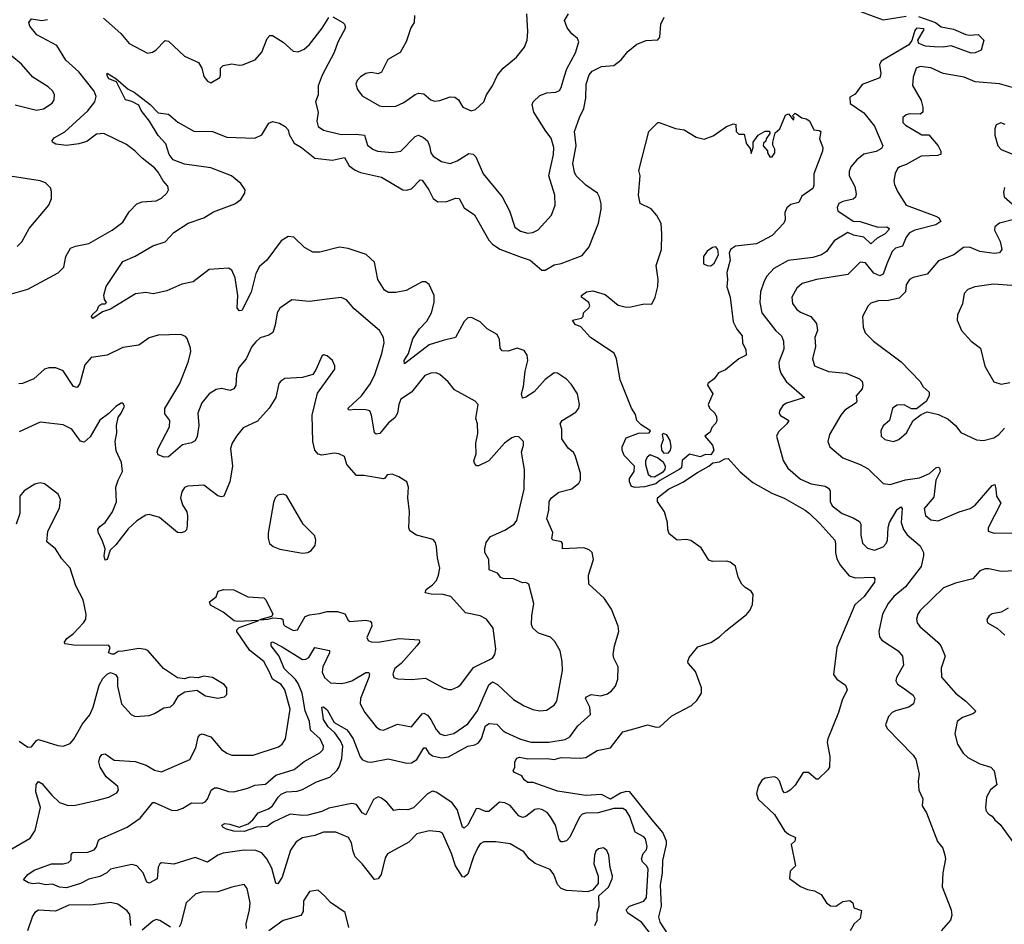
# Model space of a CAD drawing. Extents: x 2056909 to 2160450, y 827444 to 1016825.
# Tile 103 of 256: x 2096429 to 2102023, y 867242 to 872381. Entities that reach past the tile are written whole.
import ezdxf

# ---------------------------------------------------------------- set-up
doc = ezdxf.new("R2010")
doc.units = 0

msp = doc.modelspace()

# ---------------------------------------------------------------- linework, layer by layer
at = {"layer": '0CON10XD'}
for points in [[(2099545, 869946.7), (2099510, 870000), (2099508.9, 870055), (2099500, 870085), (2099511.4, 870105), (2099588, 870152), (2099606, 870175), (2099610, 870195), (2099598.1, 870255), (2099561.4, 870311.4), (2099535, 870338.6), (2099485, 870372.9), (2099465, 870374.3), (2099415, 870337.8), (2099352, 870268), (2099305, 870236.9), (2099285, 870232), (2099279.5, 870255), (2099292, 870298), (2099301.2, 870385), (2099315.4, 870445), (2099311.9, 870475), (2099295, 870502), (2099255, 870515.8), (2099205, 870498.1), (2099170.3, 870500.3), (2099158.6, 870515), (2099154.4, 870565), (2099142.2, 870592.2), (2099085, 870624.4), (2099045, 870665.6), (2098995, 870689.4), (2098975, 870687.1), (2098955, 870667.1), (2098904.6, 870575.4), (2098835, 870558.2), (2098755, 870534.2), (2098615, 870426.7), (2098613.1, 870445), (2098637.8, 870485), (2098661.7, 870568.3), (2098700.9, 870625), (2098741.7, 870668.3), (2098769.2, 870715), (2098783.1, 870775), (2098784.3, 870815), (2098755, 870876.2), (2098735, 870891.2), (2098715, 870891.2), (2098625, 870841.9), (2098565, 870830.4), (2098525, 870831.6), (2098501.8, 870845), (2098464.5, 870905), (2098444.5, 871004.5), (2098397.4, 871047.4), (2098295, 871081.1), (2098245, 871089.2), (2098135, 871061.1), (2098095, 871060.6), (2098047.6, 871087.6), (2097985.7, 871145.7), (2097955, 871149.2), (2097914.2, 871125), (2097832.5, 871015), (2097790.8, 870979.2), (2097771.2, 870938.8), (2097744.1, 870834.1), (2097691.7, 870728.3), (2097675, 870727.5), (2097663.6, 870743.6), (2097668.1, 870815), (2097652.1, 870915), (2097635, 870958.8), (2097615, 870970), (2097505, 870962.1), (2097415, 870892.3), (2097350.9, 870879.1), (2097265, 870840), (2097186.8, 870823.2), (2097145, 870832), (2097085.9, 870824.1), (2096945, 870736.2), (2096899.2, 870720.8), (2096845, 870683.3), (2096836.7, 870695), (2096840, 870705), (2096868.8, 870731.2), (2096877.5, 870755), (2096895, 870767.5), (2096915, 870767.5), (2096922.5, 870775), (2096911.2, 870791.2), (2096907, 870817), (2096920, 870865), (2097015, 871006.9), (2097085, 871036.9), (2097185, 871097.1), (2097255, 871119.2), (2097305, 871172), (2097386.2, 871225), (2097475, 871255.7), (2097530.5, 871289.5), (2097651.4, 871335), (2097685, 871359.1), (2097708.8, 871395), (2097709.5, 871415), (2097685, 871450.6), (2097631.4, 871495), (2097515, 871539.7), (2097365, 871560.4), (2097301.5, 871585), (2097278.2, 871615), (2097259.2, 871675), (2097215, 871723.8), (2097167.1, 871805), (2097118.6, 871865), (2097106.4, 871896.4), (2097065, 871916.2), (2097030, 871925), (2096978.8, 872028.8), (2096935, 872046), (2096925, 872062.5), (2096925, 872076.7), (2096975, 872046.9), (2097045, 871985.6), (2097078.6, 871968.6), (2097169.8, 871899.8), (2097215, 871852.5), (2097273.8, 871845), (2097328.2, 871798.2), (2097417.6, 871747.6), (2097524.1, 871745.9), (2097605, 871713.5), (2097765, 871708.2), (2097805, 871727.1), (2097845, 871793.8), (2097867.1, 871802.9), (2097905, 871793.2), (2097937.9, 871775), (2097953.8, 871755), (2097959.2, 871729.2), (2097989.2, 871679.2), (2098030, 871655), (2098105, 871594.7), (2098206.1, 871583.9), (2098275, 871598.8), (2098301.7, 871551.7), (2098335, 871526.8), (2098365, 871513.4), (2098485, 871486), (2098605, 871414.7), (2098627.4, 871412.6), (2098655, 871420.4), (2098705, 871471.2), (2098715, 871470), (2098753.8, 871415), (2098777.8, 871365), (2098805, 871345.6), (2098855, 871348.8), (2098905, 871367.9), (2098925, 871365.6), (2098955, 871311.9), (2099013.1, 871273.1), (2099095, 871127.8), (2099115, 871106.1), (2099157.7, 871077.7), (2099277.9, 871032.1), (2099330, 871015), (2099395, 870958.6), (2099415, 870958.6), (2099465, 870989.4), (2099505, 870995.6), (2099625, 871041.2), (2099665, 871090), (2099717.1, 871225), (2099732.3, 871305), (2099731.8, 871335), (2099723.5, 871373.5), (2099710.8, 871395), (2099645, 871441.4), (2099590, 871495), (2099580.6, 871515), (2099572.3, 871565), (2099589.6, 871665), (2099581.8, 871745), (2099608.6, 871825), (2099634, 871876), (2099644.7, 871935), (2099647.3, 872015), (2099665, 872068.6), (2099682.3, 872087.7), (2099735, 872114.3), (2099805, 872121.4), (2099846.3, 872153.7), (2099885, 872200), (2099935, 872242.5), (2099987.5, 872262.5), (2100053.9, 872266.1), (2100065, 872282.5), (2100072.5, 872355), (2100090, 872395)], [(2096905, 872390.5), (2097003, 872303), (2097051.2, 872245), (2097155, 872190), (2097184.1, 872195.9), (2097203, 872207), (2097255, 872263.3), (2097275, 872258.8), (2097365, 872174.4), (2097445, 872138.8), (2097464, 872105), (2097475, 872057.5), (2097495, 872032.5), (2097515, 872022.5), (2097565, 872052.5), (2097570, 872065), (2097568.8, 872105), (2097585, 872121.2), (2097635, 872130), (2097675, 872122), (2097695, 872124.2), (2097766.7, 872153.3), (2097805, 872196.2), (2097835, 872273.3), (2097849.7, 872290.3), (2097865, 872290.8), (2097925, 872254.3), (2097982.5, 872202.5), (2098011.7, 872198.3), (2098045, 872214.4), (2098075, 872239.4), (2098147.6, 872332.4), (2098185, 872393.1)], [(2098264.3, 872365), (2098274.4, 872355), (2098279.4, 872335), (2098235.7, 872254.3), (2098214.8, 872195), (2098147.6, 872065), (2098125.4, 872005), (2098125.5, 871955), (2098110, 871915), (2098125.4, 871855), (2098116.7, 871805), (2098125, 871774), (2098155, 871754.3), (2098255, 871729.4), (2098340.9, 871730.9), (2098388.8, 871725), (2098405, 871669.2), (2098435, 871645.6), (2098462.5, 871635), (2098545, 871627.1), (2098595, 871633.5), (2098675, 871716.9), (2098695, 871724.4), (2098722.4, 871712.4), (2098745, 871692), (2098757.8, 871665), (2098765.6, 871625), (2098777.5, 871605), (2098825, 871575.7), (2098875, 871564.2), (2098915, 871580), (2098980.5, 871620.5), (2099005, 871618), (2099021.1, 871601.1), (2099061.4, 871505), (2099170, 871375), (2099212.2, 871295), (2099242.3, 871202.3), (2099275, 871180.6), (2099315, 871168.9), (2099345, 871172.5), (2099375, 871188.1), (2099449.8, 871270.2), (2099472.1, 871327.9), (2099468.5, 871385), (2099434.7, 871495), (2099461.3, 871615), (2099462.9, 871655), (2099448.9, 871708.9), (2099417.4, 871747.4), (2099350, 871855), (2099340, 871900), (2099346.7, 871915), (2099385, 871951.2), (2099424.4, 871965.6), (2099475, 871969.2), (2099495, 871978), (2099505.6, 871995), (2099522.2, 872055), (2099537.7, 872102.3), (2099586.9, 872193.1), (2099605.6, 872255), (2099598, 872275), (2099565, 872300.8), (2099540, 872335), (2099524.4, 872375.6), (2099546.7, 872415)], [(2098207.4, 872397.4), (2098264.3, 872365)], [(2098672.9, 872405), (2098669.2, 872365), (2098652, 872335), (2098624, 872255), (2098590, 872195), (2098520, 872155), (2098485, 872083.3), (2098465, 872073.3), (2098425, 872081.2), (2098395, 872076), (2098365, 872056.2), (2098346.2, 872035), (2098338.8, 872015), (2098348.8, 871985), (2098375, 871948.8), (2098472.4, 871892.4), (2098495, 871887.1), (2098565, 871890), (2098610.7, 871910.7), (2098675, 871955.6), (2098695, 871963.1), (2098725, 871960), (2098764, 871925), (2098785, 871918.9), (2098815, 871921.4), (2098875, 871943.3), (2098901.5, 871941.5), (2098922.5, 871925), (2098946.7, 871885), (2098994.2, 871864.2), (2099018.8, 871871.2), (2099065, 871913.8), (2099081.9, 871955), (2099115.4, 872004.6), (2099144.2, 872065.8), (2099176.5, 872105), (2099251.9, 872168.1), (2099297.1, 872225), (2099311.9, 872265), (2099315.5, 872314.5), (2099310.5, 872415)], [(2101535, 872400), (2101632.5, 872365), (2101665, 872340), (2101735, 872328.1), (2101805, 872296.9), (2101825, 872292.5), (2101875, 872297.5), (2101906.7, 872265), (2101891.2, 872208.8), (2101857.8, 872192.2), (2101835, 872191.1), (2101722.1, 872232.1), (2101675, 872224.5), (2101625, 872226), (2101575, 872231.5), (2101537.5, 872245), (2101532.5, 872265), (2101567.5, 872325), (2101565, 872330), (2101525, 872332.5), (2101515, 872320), (2101497.1, 872262.9), (2101481.1, 872238.9), (2101323.6, 872145), (2101314.7, 872125), (2101321.1, 872075), (2101315, 872050.8), (2101215, 872012), (2101175, 871957.5), (2101145, 871940), (2101147.5, 871905), (2101225, 871851.2), (2101285, 871777.1), (2101333.6, 871665), (2101325, 871649.5), (2101295, 871633.1), (2101225, 871617.5), (2101185, 871584.3), (2101151.1, 871545), (2101142.2, 871517.8), (2101142.2, 871495), (2101174, 871434), (2101182, 871392)], [(2101185, 872435.4), (2101335, 872380.4), (2101465, 872401.5)], [(2096355, 870815.6), (2096475, 870850), (2096647.8, 870942.2), (2096680, 870975), (2096691.1, 871035), (2096717.6, 871082.4), (2096745.6, 871094.4), (2096821.1, 871108.9), (2096955, 871185.7), (2097015, 871230), (2097050.2, 871289.8), (2097095, 871334.4), (2097125, 871345.5), (2097205, 871352.5), (2097235, 871367.5), (2097264, 871395), (2097274, 871415), (2097270, 871435), (2097244.2, 871465), (2097215.8, 871515), (2097195, 871540), (2097125, 871594.3), (2097085.6, 871635), (2097035, 871672.2), (2096907.5, 871735), (2096865, 871730.4), (2096810.1, 871689.9), (2096765, 871675.4), (2096695, 871666.7), (2096635, 871674.6), (2096614.6, 871685), (2096613.8, 871695), (2096625, 871709.5), (2096685, 871744.5), (2096816.8, 871863.2), (2096855.4, 871915), (2096863.1, 871945), (2096851.1, 871975), (2096765, 872085.4), (2096690.2, 872150.2), (2096639.5, 872235), (2096525.8, 872295.8), (2096485.5, 872345), (2096481.1, 872365), (2096495, 872385.8), (2096555, 872376.2), (2096587.4, 872382.6)], [(2096402.1, 871897.9), (2096525, 871867.1), (2096564.4, 871875.6), (2096613, 871907), (2096624, 871925), (2096626.2, 871955), (2096616.2, 871975), (2096590.3, 872000.3), (2096503.9, 872053.9), (2096438.7, 872128.7), (2096383.8, 872173.8)], [(2102115, 871982.2), (2101995, 872016.4), (2101857.2, 872027.2), (2101795.4, 872055.4), (2101675, 872076.2), (2101605, 872108.5), (2101545, 872115.4), (2101522.2, 872105), (2101504.4, 872055), (2101502, 872008), (2101551.2, 871921.2), (2101560.6, 871885), (2101560, 871855), (2101545, 871844), (2101485, 871845.7), (2101465, 871840.8), (2101446.2, 871825), (2101446.1, 871796.1), (2101461.2, 871781.2), (2101555, 871726.7), (2101595, 871726.2), (2101647.5, 871665), (2101662, 871635), (2101663.3, 871616.7), (2101645, 871610), (2101550, 871605), (2101465, 871558.1), (2101428.8, 871545), (2101416, 871535), (2101403.2, 871506.8), (2101395.8, 871465), (2101398.6, 871445), (2101415.6, 871405), (2101465, 871328), (2101634, 871265), (2101651.4, 871255), (2101662, 871235), (2101633.8, 871215), (2101515, 871186.1), (2101485, 871169.6), (2101464.7, 871145), (2101445.3, 871094.7), (2101405, 871082.5), (2101385.5, 871065), (2101355, 870994.3), (2101335, 870935.6), (2101315, 870926.7), (2101282, 870942), (2101235, 870999.4), (2101205, 871004), (2101135, 870934.4), (2100955.4, 870904.6), (2100875, 870882.5), (2100844.1, 870855.9), (2100816.5, 870805), (2100818.9, 870768.9), (2100845, 870734.2), (2100865, 870719.4), (2100924.5, 870694.5), (2100956.9, 870655), (2100962.5, 870615), (2100947.5, 870575), (2100949.6, 870525), (2100932.5, 870455), (2100944.6, 870414.6), (2101025, 870383.1), (2101125, 870372.5), (2101200.5, 870340.5), (2101216, 870325), (2101220, 870305), (2101215.7, 870285), (2101181.4, 870245), (2101185.8, 870215), (2101181.4, 870205), (2101117.4, 870162.6), (2101094.7, 870135.3), (2101030.8, 870025), (2101021.2, 869985), (2101032.5, 869955), (2101105, 869892.2), (2101204.7, 869854.7), (2101249.5, 869829.5), (2101335, 869746.2), (2101375, 869741.4), (2101461.9, 869768.1), (2101541.2, 869778.8), (2101597.3, 869802.7), (2101635, 869835.5), (2101645, 869839.5), (2101655.6, 869835), (2101658.5, 869815), (2101633.8, 869765), (2101622.2, 869667.8), (2101567.1, 869605), (2101574.6, 869564.6), (2101605, 869539.2), (2101647.5, 869535), (2101766.2, 869585), (2101830, 869605), (2101857, 869623), (2101955, 869735.6), (2101970, 869740), (2101975.3, 869714.7), (2101978.8, 869675), (2102002.7, 869635), (2101932.3, 869495), (2101931.9, 869475), (2101965, 869463.5), (2102066.9, 869466.9)], [(2099925, 869724.3), (2099905, 869730), (2099892.9, 869755), (2099894.3, 869775), (2099920, 869815), (2099921.4, 869845), (2099864, 869905), (2099851.4, 869935), (2099851.4, 869955), (2099875, 870005.7), (2099945, 870031.4), (2100006.1, 870033.9), (2100012.5, 870045), (2099959.4, 870079.4), (2099935.8, 870105), (2099927.6, 870137.6), (2099905.7, 870175), (2099840.6, 870335), (2099820.6, 870455), (2099806.5, 870486.5), (2099671.2, 870575), (2099616.4, 870636.4), (2099585, 870650), (2099570, 870675), (2099620, 870685), (2099630, 870695), (2099632.5, 870715), (2099662.5, 870745), (2099667.5, 870755), (2099662.5, 870775), (2099620, 870805), (2099620, 870815), (2099650, 870835), (2099685, 870840), (2099755, 870820.8), (2099829.3, 870759.3), (2099875, 870748.1), (2099900.5, 870750.5), (2099976.4, 870766.4), (2100020, 870765), (2100038.8, 870805), (2100054, 870865), (2100055.8, 870905), (2100045.6, 870985), (2100074.6, 871075), (2100078.2, 871165), (2100073.1, 871223.1), (2100048.1, 871268.1), (2100016.3, 871306.3), (2099955, 871337.5), (2099944.3, 871385), (2099953.3, 871493.3), (2099946.7, 871525), (2100003.3, 871745), (2100055, 871797.5), (2100063, 871797), (2100155, 871762.9), (2100205, 871755.5), (2100272.8, 871712.8), (2100317.9, 871702.1), (2100368.3, 871721.7), (2100445, 871774), (2100485, 871790), (2100497.5, 871785), (2100500, 871745), (2100515, 871730), (2100545, 871730), (2100555, 871690), (2100558.8, 871675), (2100578.8, 871648.8), (2100585, 871620), (2100596.2, 871655), (2100596.2, 871685), (2100624.2, 871725.8), (2100665, 871747.5), (2100688.3, 871748.3), (2100690, 871735), (2100670, 871705), (2100668.3, 871691.7), (2100655, 871680), (2100652.5, 871665), (2100677, 871637), (2100677.5, 871625), (2100691.7, 871601.7), (2100705, 871602.5), (2100720, 871625), (2100720, 871645), (2100708.3, 871668.3), (2100707.5, 871685), (2100721.7, 871738.3), (2100748.3, 871761.7), (2100780.7, 871839.3), (2100797, 871847), (2100825, 871810), (2100830, 871825), (2100820, 871835), (2100835, 871850), (2100873, 871823), (2100897.7, 871817.7), (2100915.9, 871805.9), (2100940, 871755), (2100971.7, 871751.7), (2100980, 871745), (2100973.3, 871705), (2100992, 871655), (2100990.8, 871635), (2100941.2, 871505), (2100941.7, 871438.3), (2100935, 871422.5), (2100872.3, 871377.7), (2100855, 871342.5), (2100809.3, 871330.7), (2100788.3, 871311.7), (2100776.2, 871285), (2100778.8, 871245), (2100770, 871225), (2100704, 871155), (2100615, 871108), (2100495, 871094), (2100466.7, 871075), (2100460, 871055), (2100465.8, 871014.2), (2100446, 870945), (2100450, 870905), (2100445.9, 870864.1), (2100465.8, 870804.2), (2100482, 870665), (2100502.7, 870622.7), (2100533.8, 870585), (2100535.8, 870545), (2100553.8, 870505), (2100556.7, 870475), (2100515, 870453.8), (2100438.3, 870391.7), (2100400, 870375), (2100375, 870340), (2100338.8, 870315), (2100336.7, 870305), (2100366.2, 870255), (2100341.2, 870195), (2100348.8, 870175), (2100378.8, 870145), (2100388.8, 870125), (2100390, 870105), (2100385, 870090), (2100362, 870065), (2100352.3, 870037.7), (2100322.5, 870015), (2100364.5, 869964.5), (2100373.3, 869935), (2100355, 869908.6), (2100325, 869910.6), (2100295, 869897.5), (2100235, 869912.5), (2100192.5, 869877.5), (2100188.6, 869835), (2100176, 869825), (2100066.1, 869763.9), (2100044, 869745), (2099978.3, 869728.3), (2099925, 869724.3)], [(2102028, 871785), (2102004, 871796), (2101976.4, 871783.6), (2101969.3, 871760.7), (2101968.8, 871725), (2101986, 871665), (2102005, 871644.2), (2102075.9, 871615.9)], [(2096415, 871092), (2096441.7, 871118.3), (2096482.9, 871195), (2096595, 871326.7), (2096610, 871365), (2096608.8, 871405), (2096603.3, 871425), (2096575, 871453.8), (2096545, 871465.8), (2096375, 871492.9)], [(2101182, 871392), (2101177.1, 871372.9), (2101165, 871361.1), (2101105, 871348.5), (2101083.8, 871336.2), (2101073.1, 871315), (2101077.8, 871295), (2101165, 871236), (2101205, 871235.4), (2101305, 871202.6), (2101355, 871203.8), (2101368.8, 871195), (2101365.3, 871185), (2101345.4, 871164.6), (2101300.6, 871139.4), (2101265, 871108.2), (2101225.2, 871145.2), (2101166.7, 871156.7), (2101135, 871173.1), (2101056.4, 871125), (2101013.5, 871065), (2100985, 871045.4), (2100935, 871030.8), (2100795, 871012.7), (2100713, 870967), (2100674.6, 870925), (2100659.2, 870895), (2100638, 870835), (2100633.3, 870775), (2100646.4, 870716.4), (2100724.3, 870614.3), (2100757.7, 870585), (2100769.3, 870555), (2100770.9, 870509.1), (2100742.1, 870435), (2100743.8, 870405), (2100753.8, 870373.8), (2100783.1, 870325), (2100887.5, 870235), (2100785, 870203.3), (2100765, 870190), (2100745, 870160), (2100744.3, 870145), (2100752, 870132), (2100798, 870105), (2100788.2, 870085), (2100739.6, 870040.4), (2100728.8, 870015), (2100767.4, 869877.4), (2100793.8, 869833.8), (2100865, 869770.4), (2100925, 869743.8), (2101005, 869730.8), (2101025, 869720.6), (2101034.5, 869705), (2101034.6, 869645), (2101045, 869620), (2101102, 869575), (2101165, 869551.5), (2101200, 869530), (2101208.2, 869515), (2101207.4, 869452.6), (2101217.8, 869407.8), (2101245, 869378.1), (2101285, 869367.9), (2101335, 869386.7), (2101352.8, 869405), (2101360, 869425), (2101363.1, 869496.9), (2101371, 869525), (2101415, 869597.8), (2101435, 869614.2), (2101441.9, 869605), (2101437.3, 869525), (2101449.5, 869485), (2101471.3, 869455), (2101545, 869391.4), (2101563.5, 869355), (2101564.6, 869335), (2101551.6, 869275), (2101461.5, 869158.5), (2101394.6, 869105), (2101362.5, 869065), (2101330.5, 869005), (2101311.1, 868905), (2101313.1, 868875), (2101326.4, 868856.4), (2101419.2, 868795), (2101444, 868765), (2101450, 868715), (2101411.5, 868645), (2101406.9, 868625), (2101417, 868607), (2101448.1, 868585), (2101504.5, 868544.5), (2101514.2, 868525), (2101508, 868495), (2101480, 868475), (2101405, 868455.4), (2101385.7, 868445), (2101365, 868422), (2101348.1, 868375), (2101357.5, 868355), (2101505, 868203.8), (2101520, 868180), (2101540, 868095), (2101533.8, 868055), (2101538, 868005), (2101560, 867955), (2101556.7, 867915), (2101582, 867875), (2101643.4, 867713.4), (2101673.1, 867675), (2101685.5, 867635), (2101688.2, 867615), (2101673.1, 867535), (2101670, 867455), (2101720.8, 867325), (2101725.8, 867295), (2101718, 867265), (2101665, 867206.2)], [(2102025, 871427.5), (2102018.3, 871401.7), (2102022, 871375), (2102113.8, 871295)], [(2102085, 871247.1), (2101995, 871225.5), (2101968.6, 871205), (2101967.1, 871185), (2102000.2, 871120.2), (2102009.4, 871075), (2101995, 871056.9), (2101965, 871053.8), (2101883.9, 871063.9), (2101825, 871089.2), (2101792.1, 871087.9), (2101735.5, 871044.5), (2101649.3, 871010.7), (2101584, 870935), (2101505, 870916.9), (2101484.6, 870905.4), (2101465.6, 870875), (2101461.4, 870835), (2101425, 870798.6), (2101365, 870785.7), (2101305.7, 870784.3), (2101265, 870770.8), (2101249.2, 870755), (2101218, 870695), (2101220.8, 870635), (2101232, 870602), (2101279.2, 870555), (2101437.2, 870437.2), (2101544.2, 870325), (2101562, 870295), (2101596.7, 870265), (2101596.2, 870245), (2101578.3, 870211.7), (2101525, 870171.2), (2101495, 870170), (2101455, 870192.5), (2101415, 870190.4), (2101387.5, 870175), (2101370, 870105), (2101335, 870073.8), (2101321.4, 870045), (2101324.2, 870015), (2101345, 869995.8), (2101394.4, 869985.6), (2101423.2, 869996.8), (2101468, 870035), (2101505, 870103.3), (2101551.2, 870138.8), (2101585, 870153.8), (2101648.3, 870138.3), (2101705, 870111.1), (2101746, 870075), (2101775.7, 870035.7), (2101864.5, 869994.5), (2101905, 869991.4), (2101964.4, 870005.6), (2101992.9, 870025), (2102025, 870060.6)], [(2100355, 870983.3), (2100375, 870997.5), (2100400, 871045), (2100396.4, 871076.4), (2100385, 871090), (2100365, 871086.7), (2100335, 871066.7), (2100314, 871035), (2100313.3, 870995), (2100335, 870983.8), (2100355, 870983.3)], [(2102065, 870871.1), (2101961.7, 870878.3), (2101855, 870864.3), (2101815, 870847.8), (2101795.6, 870825), (2101785, 870767.5), (2101758, 870705), (2101756, 870675), (2101779.4, 870615), (2101835, 870555.6), (2101888.5, 870515), (2101912.3, 870412.3), (2101963.9, 870323.9), (2102005, 870311.5), (2102055, 870320.8)], [(2099323.3, 867615), (2099293.2, 867653.2), (2099215, 867698.6), (2099135, 867710), (2099065, 867710.6), (2099045, 867698.6), (2099031.3, 867678.7), (2099006.6, 867625), (2098975, 867527.1), (2098955, 867510), (2098945, 867512.5), (2098905.3, 867575), (2098881.9, 867645), (2098830.3, 867760.3), (2098815, 867768), (2098755, 867772.9), (2098685, 867756), (2098640.6, 867709.4), (2098517.9, 867642.1), (2098505, 867620), (2098481.9, 867525), (2098465, 867500), (2098445, 867496), (2098375, 867586.7), (2098335, 867625.7), (2098322.7, 867655), (2098313.6, 867705), (2098296.9, 867735), (2098225.7, 867765.7), (2098155, 867765.6), (2098105, 867746.7), (2098036.2, 867733.8), (2097999.1, 867710.9), (2097967.3, 867662.7), (2097919.3, 867510.7), (2097895, 867472), (2097885, 867476.7), (2097861.2, 867561.2), (2097833.3, 867615), (2097805, 867649.2), (2097770.8, 867660.8), (2097705, 867664.1), (2097584.2, 867645.8), (2097555, 867635.4), (2097495, 867595.4), (2097425, 867621.8), (2097305, 867584.6), (2097235, 867590.6), (2097224.3, 867585), (2097215, 867566.7), (2097210.2, 867499.8), (2097165, 867475.6), (2097151.5, 867481.5), (2097130.7, 867535), (2097095, 867574.4), (2097065, 867581.5), (2096995, 867567.8), (2096945.3, 867554.7), (2096924.4, 867535), (2096885, 867514), (2096820.8, 867499.2), (2096775, 867473.3), (2096695, 867449.5), (2096655, 867453.7), (2096615, 867469.6), (2096575, 867467.2), (2096535, 867476.9), (2096505, 867473), (2096478.6, 867478.6), (2096450, 867495), (2096474.2, 867525), (2096510.6, 867549.4), (2096610, 867585), (2096675, 867585.6), (2096706.8, 867593.2), (2096721.7, 867608.3), (2096721.7, 867638.3), (2096730.6, 867649.4), (2096815, 867651.9), (2096851.2, 867665), (2096865, 867683.3), (2096874, 867715), (2096884.4, 867725.6), (2097038.8, 867795), (2097113.8, 867846.2), (2097185, 867934.3), (2097195, 867934.4), (2097295, 867887.9), (2097325, 867890.4), (2097355, 867902.5), (2097405, 867931.9), (2097465, 867930.9), (2097482.8, 867937.2), (2097496.7, 867953.3), (2097516.2, 868003.8), (2097535, 868017.1), (2097551.9, 868018.1), (2097615, 867997.5), (2097645, 867995.4), (2097725, 868016.2), (2097765, 868032.9), (2097825, 868039.1), (2097885, 868089.4), (2097989.1, 868120.8), (2098045, 868167.5), (2098135, 868215.6), (2098153.1, 868235), (2098154.5, 868255), (2098135.4, 868295), (2098080.3, 868345), (2098075.7, 868395), (2098050.6, 868455), (2098033.2, 868555), (2098010.5, 868610.5), (2097995, 868633.6), (2097931.2, 868695), (2097903.5, 868765), (2097858.2, 868825), (2097856.9, 868843.1), (2097865, 868846.2), (2097920.6, 868819.4), (2098035, 868746.4), (2098055, 868748.1), (2098071.6, 868758.4), (2098105, 868814), (2098188.6, 868798.6), (2098188.6, 868785), (2098150.9, 868705), (2098146.7, 868675), (2098161.2, 868645), (2098195, 868613.6), (2098255, 868610.8), (2098285, 868616), (2098315, 868626), (2098395, 868673.3), (2098412.1, 868672.1), (2098416.4, 868665), (2098412.9, 868645), (2098365.4, 868525), (2098362.7, 868495), (2098389.4, 868445), (2098455, 868364.2), (2098475, 868348.6), (2098495.9, 868345.9), (2098575, 868380), (2098655, 868364.3), (2098715, 868437.1), (2098725, 868441.9), (2098745, 868430.5), (2098765, 868406.4), (2098795, 868349.4), (2098815, 868324.5), (2098845, 868315.5), (2098895.9, 868325.9), (2098975, 868380.5), (2098994.6, 868405), (2099029.3, 868455), (2099095, 868601.9), (2099115, 868620), (2099144.5, 868605), (2099235, 868519.4), (2099295, 868483.3), (2099345, 868463.5), (2099385, 868454.4), (2099421.3, 868458.7), (2099465, 868487.1), (2099480.4, 868509.6), (2099513.3, 868685), (2099511.9, 868735), (2099499.2, 868795), (2099468.7, 868848.7), (2099445, 868874), (2099375.6, 868895.6), (2099344.3, 868925), (2099337.5, 868945), (2099338.6, 868995), (2099350, 869065), (2099322, 869175), (2099305, 869184), (2099285, 869182), (2099235, 869204.2), (2099175, 869205.8), (2099162.4, 869212.4), (2099143.9, 869236.1), (2099095.5, 869255.5), (2099094.3, 869315), (2099072.2, 869355), (2099071.1, 869375), (2099079.2, 869410.8), (2099103.8, 869445), (2099185, 869480.6), (2099238, 869515), (2099253.8, 869536.2), (2099294.5, 869715), (2099297.1, 869825), (2099280.8, 869925), (2099292, 869965), (2099290.8, 869985), (2099265, 870012), (2099245, 870014.2), (2099225, 870005.8), (2099184.2, 869975), (2099095, 869876), (2099035, 869846.7), (2099025, 869847.5), (2099012.3, 869862.3), (2099010, 869875), (2099022.5, 869915), (2099021.1, 869975), (2099031.2, 870031.2), (2099029.2, 870085), (2099020, 870115), (2099033.3, 870195), (2099017.5, 870215), (2098898.3, 870278.3), (2098863.4, 870323.4), (2098815.4, 870365.4), (2098795, 870374.2), (2098765, 870372.5), (2098730.2, 870359.8), (2098654.3, 870265.7), (2098593.9, 870226.1), (2098582.2, 870195), (2098574.5, 870145), (2098560.2, 870119.8), (2098525, 870090.5), (2098475, 870030), (2098455, 870025.8), (2098444.5, 870035), (2098428.5, 870135), (2098418.2, 870158.2), (2098395.3, 870165.3), (2098332.7, 870167.3), (2098305, 870162.2), (2098296.7, 870165), (2098296, 870175), (2098371.6, 870245), (2098422.3, 870315), (2098445.8, 870365), (2098486.9, 870485), (2098500, 870545), (2098496, 870575), (2098472.5, 870615), (2098329.1, 870739.1), (2098285, 870789.2), (2098255, 870802), (2098175.7, 870794.3), (2098075, 870781.1), (2097975, 870790), (2097906.8, 870743.2), (2097891.1, 870715), (2097880, 870645), (2097866.1, 870603.9), (2097845, 870589.4), (2097795, 870573.3), (2097769.6, 870550.4), (2097748.5, 870525), (2097714.7, 870455.3), (2097674.6, 870405), (2097660.4, 870365), (2097656.1, 870303.9), (2097646.2, 870283.8), (2097625, 870275.5), (2097575, 870285.9), (2097545, 870280.4), (2097505.6, 870255), (2097464.5, 870205), (2097441.5, 870145), (2097446.5, 870075), (2097437.6, 870012.4), (2097425, 869988), (2097405, 869977.1), (2097353.6, 869966.4), (2097275, 869897.1), (2097250, 869895), (2097215, 869910), (2097210, 869925), (2097215.8, 869945), (2097279.2, 870069.2), (2097282.5, 870105), (2097252.5, 870142.5), (2097252.9, 870172.9), (2097339.3, 870315), (2097386.9, 870435), (2097400.6, 870495), (2097400, 870515), (2097379.7, 870569.7), (2097370.5, 870580.5), (2097345, 870592), (2097215, 870589.4), (2097165, 870574.3), (2097105, 870531.4), (2097015, 870518.6), (2096925, 870475.6), (2096835, 870462), (2096799.8, 870420.2), (2096769.6, 870315), (2096755, 870291.4), (2096735, 870298.1), (2096675, 870385.6), (2096635, 870402.9), (2096595, 870404.2), (2096570, 870395), (2096510, 870340), (2096445, 870314.4), (2096423.3, 870313.3)], [(2096885, 868190), (2096895, 868206.2), (2096915, 868210), (2096965.6, 868174.4), (2097085, 868166.4), (2097146.8, 868146.8), (2097195, 868117.1), (2097235, 868109.2), (2097395, 868178), (2097428.6, 868245), (2097442.9, 868305), (2097451.8, 868318.2), (2097465, 868324.3), (2097515, 868307.5), (2097575, 868235.8), (2097605, 868214.2), (2097635, 868202.9), (2097755, 868203.6), (2097899.8, 868250.2), (2097920.8, 868265), (2097938.9, 868295), (2097965.3, 868465), (2097934.6, 868575), (2097914.5, 868605), (2097865.2, 868635.2), (2097847.4, 868675), (2097816.4, 868735), (2097737.3, 868797.3), (2097662.5, 868905), (2097662.2, 868915), (2097675, 868928.5), (2097788.3, 868968.3), (2097665, 868962.5), (2097646.4, 868966.4), (2097585, 869015.4), (2097512.5, 869055), (2097507.5, 869075), (2097545, 869102.5), (2097556.7, 869135), (2097586.5, 869143.5), (2097645, 869142.2), (2097725, 869101.9), (2097815, 869097.5), (2097827.5, 869085), (2097866.7, 869003.3), (2097859.3, 868990.7), (2097791.7, 868971.7), (2097840, 868975), (2097866.4, 868983.6), (2097915, 868980), (2097923.6, 868973.6), (2097927.5, 868945), (2097937.5, 868935), (2097985, 868910.5), (2098008, 868915), (2098050, 868990), (2098075, 869000), (2098132.9, 869007.1), (2098175, 869018.8), (2098235, 869019.6), (2098276.7, 869006.7), (2098295, 868970), (2098305, 868962.9), (2098395, 868970), (2098420, 868965), (2098428, 868955), (2098429.2, 868935), (2098401.9, 868871.9), (2098408.8, 868855), (2098425, 868847.1), (2098465, 868845.5), (2098585, 868865.5), (2098699.2, 868859.2), (2098700, 868845), (2098686.1, 868823.9), (2098597, 868723), (2098560.8, 868695), (2098548, 868665), (2098554, 868645), (2098575, 868636.7), (2098655, 868632.9), (2098735, 868640), (2098834.7, 868584.7), (2098865, 868576.9), (2098885, 868575.7), (2098918.9, 868591.1), (2098935.8, 868605), (2099008, 868702), (2099116, 868755), (2099128.6, 868775), (2099134.4, 868805), (2099127.4, 868867.4), (2099118.1, 868925), (2099081.2, 868975), (2099045, 868994.3), (2098962.6, 869012.6), (2098878, 869105), (2098835, 869115.9), (2098767.5, 869117.5), (2098733.3, 869125), (2098738.6, 869145), (2098775, 869170.9), (2098796.7, 869195), (2098809.1, 869225), (2098815.5, 869265.5), (2098801.9, 869325), (2098797.3, 869387.3), (2098791.7, 869411.7), (2098778.3, 869428.3), (2098682.7, 869452.7), (2098645, 869477.5), (2098640, 869495), (2098644.3, 869585), (2098634.2, 869665), (2098638.8, 869725), (2098627.5, 869755), (2098582.5, 869785), (2098545, 869800), (2098517.5, 869795), (2098504, 869776), (2098495, 869772.9), (2098385, 869791.6), (2098342.2, 869792.2), (2098287.1, 869855), (2098275, 869898.8), (2098242.5, 869915), (2098215, 869919.2), (2098145, 869908.1), (2098125, 869912.9), (2098106.4, 869936.4), (2098094.5, 869985), (2098090, 870135), (2098121.2, 870258.8), (2098220, 870395), (2098220, 870415), (2098206.7, 870445), (2098175, 870472.5), (2098155, 870477.5), (2098145, 870470), (2098113.6, 870396.4), (2098093.6, 870366.4), (2098035, 870348.8), (2097935, 870342), (2097911.7, 870328.3), (2097902, 870315), (2097884.3, 870235.7), (2097846, 870175), (2097780.3, 870099.7), (2097698.3, 870061.7), (2097660.8, 870015), (2097635.7, 869975), (2097626.5, 869945), (2097637.1, 869845), (2097623.5, 869755), (2097588, 869675), (2097575, 869670.8), (2097555, 869676.9), (2097475, 869737.5), (2097385, 869730.8), (2097365.8, 869724.2), (2097350.3, 869699.7), (2097343.3, 869665), (2097353.1, 869625), (2097378.6, 869585), (2097381.4, 869565), (2097381.2, 869505), (2097376.1, 869483.9), (2097365, 869472.5), (2097343.6, 869466.4), (2097325, 869468.8), (2097222.7, 869552.7), (2097165, 869569.5), (2097145, 869567.3), (2097094.5, 869535), (2097045, 869489.1), (2096975, 869397.1), (2096942, 869368), (2096925.8, 869315), (2096915, 869311.2), (2096909.2, 869335), (2096913.8, 869375), (2096898.1, 869425), (2096876.7, 869465), (2096873.6, 869485), (2096885, 869501.9), (2096915.3, 869524.7), (2096956.5, 869585), (2096978.1, 869641.9), (2096975.4, 869725), (2096987.5, 869765), (2097013.1, 869815), (2097006.9, 869865), (2096977.7, 869932.3), (2096970.6, 869985), (2096980.8, 870035), (2096979.2, 870075), (2096988.3, 870121.7), (2097006.2, 870145), (2097023.3, 870185), (2097015, 870202.5), (2097005, 870202.5), (2096975, 870183.3), (2096935.8, 870144.2), (2096885, 870106.2), (2096829.1, 870010.9), (2096795, 869980.8), (2096775, 869987.5), (2096725.9, 870055.9), (2096675, 870079.4), (2096545, 870094.4), (2096425, 870040)], [(2100088.3, 869918.3), (2100115, 869920), (2100126.2, 869935), (2100130, 869955), (2100125, 869990), (2100105, 870022.5), (2100085, 870030), (2100080, 870025), (2100084, 869995), (2100074, 869965), (2100075.9, 869935.9), (2100088.3, 869918.3)], [(2100006.9, 867195), (2099961.4, 867255), (2099884.6, 867305), (2099873.8, 867325), (2099894.4, 867345), (2099975, 867374), (2099989.4, 867395), (2100000.3, 867555), (2099992.6, 867572.6), (2099967.3, 867597.3), (2099962.3, 867615), (2099970.4, 867645), (2099990.5, 867665), (2099994.6, 867685), (2099985, 867727.5), (2099975, 867739.5), (2099926.6, 867766.6), (2099895, 867855.6), (2099875, 867888.9), (2099855, 867900.4), (2099805, 867899.5), (2099715, 867875.7), (2099645, 867874.6), (2099625, 867868.5), (2099609.4, 867850.6), (2099555, 867737.5), (2099535, 867717.1), (2099515, 867710), (2099505, 867711.2), (2099493.3, 867723.3), (2099473.1, 867805), (2099445, 867853.6), (2099425, 867877.3), (2099395, 867894.4), (2099375, 867898.5), (2099355, 867894.4), (2099305, 867855.5), (2099285, 867848.5), (2099265, 867858.9), (2099215, 867916.4), (2099185, 867933.3), (2099155, 867935.3), (2099095, 867882.5), (2099075, 867884), (2099035, 867900.7), (2099022.2, 867897.8), (2098975, 867807.8), (2098955, 867789.4), (2098943.8, 867795), (2098914.6, 867895.4), (2098884.1, 867935), (2098795, 867992.8), (2098775, 867999.1), (2098745, 867984.2), (2098665.7, 867904.3), (2098635, 867892.6), (2098585, 867895.2), (2098555, 867888.5), (2098515, 867936.1), (2098485, 867958.8), (2098465, 867966), (2098439.2, 867950.8), (2098395, 867863.8), (2098375, 867875.8), (2098343.1, 867923.1), (2098315, 867928.6), (2098185, 867901.4), (2098145, 867883.4), (2098065, 867862.8), (2098035, 867859.5), (2097965, 867867.5), (2097868.2, 867821.8), (2097835, 867798.2), (2097775, 867794.2), (2097705, 867770.3), (2097645, 867770.9), (2097603.6, 867783.6), (2097582.5, 867795), (2097576.7, 867805), (2097595, 867815.5), (2097622.1, 867812.1), (2097675, 867794.3), (2097727, 867813), (2097754.2, 867835), (2097783.8, 867875), (2097841.7, 867898.3), (2097865, 867914.4), (2097897.1, 867965), (2097915, 867982.5), (2097945, 867994.7), (2098005, 867999.1), (2098035, 868007.5), (2098115, 868052), (2098191.2, 868078.8), (2098232.4, 868117.6), (2098243.9, 868136.1), (2098258.2, 868185), (2098264.7, 868255), (2098252, 868285), (2098220.2, 868330.2), (2098181.2, 868365), (2098155.8, 868405), (2098145, 868475.8), (2098155, 868477.8), (2098175, 868460.6), (2098215, 868388.6), (2098285, 868348.8), (2098296.6, 868336.6), (2098323.3, 868295), (2098364.2, 868194.2), (2098377.1, 868177.1), (2098405, 868164.5), (2098425, 868163.5), (2098522.1, 868182.1), (2098628.5, 868158.5), (2098655, 868159.3), (2098685, 868178.8), (2098725, 868245.6), (2098735, 868244.3), (2098754, 868215), (2098775, 868199.2), (2098825, 868187.4), (2098865, 868193.4), (2098975, 868254.7), (2099015, 868261.7), (2099035, 868272.8), (2099051.8, 868298.2), (2099075, 868369.6), (2099096.2, 868383.8), (2099139.2, 868379.2), (2099173, 868343), (2099191.7, 868331.7), (2099275, 868294.8), (2099335, 868276.9), (2099435, 868277), (2099527.4, 868292.6), (2099555, 868306.5), (2099600.9, 868369.2), (2099671.9, 868435), (2099668.2, 868475), (2099644.5, 868525), (2099648.5, 868535), (2099675, 868546.9), (2099730.3, 868539.7), (2099768.5, 868551.5), (2099792.1, 868567.9), (2099814, 868595), (2099827.5, 868635), (2099829.2, 868705), (2099804.2, 868755), (2099800.8, 868775), (2099808, 868825), (2099833.3, 868905), (2099830, 868935), (2099791.7, 869031.7), (2099750, 869095), (2099663.3, 869175), (2099661.2, 869225), (2099688.6, 869315), (2099681.4, 869355), (2099665, 869370), (2099635, 869380), (2099513.3, 869375), (2099513.8, 869405), (2099507.5, 869415), (2099460, 869425), (2099451.7, 869431.7), (2099457.9, 869467.9), (2099423.5, 869545), (2099434.5, 869595), (2099437.3, 869645), (2099449.5, 869665), (2099492.2, 869697.8), (2099565, 869716), (2099605, 869748.8), (2099615, 869767.5), (2099614.4, 869805), (2099585.4, 869905), (2099575, 869922), (2099545, 869946.7)], [(2100112.8, 867185), (2100067.1, 867255), (2100059.6, 867285), (2100075.2, 867344.8), (2100069.6, 867465), (2100080.7, 867535), (2100083.2, 867605), (2100104.7, 867695), (2100104.2, 867715), (2100083.4, 867763.4), (2100022, 867835), (2099895, 867995.2), (2099875, 867997.6), (2099842.4, 867987.6), (2099785, 867954), (2099735, 867979.1), (2099646, 867974), (2099485, 867999.1), (2099347, 868047), (2099315, 868047.5), (2099295, 868062.5), (2099282.5, 868085), (2099240, 868105), (2099233.3, 868115), (2099242.5, 868135), (2099242.5, 868165), (2099253.6, 868186.4), (2099268.3, 868191.7), (2099315, 868182), (2099425, 868184.2), (2099465, 868179.4), (2099505, 868190.6), (2099615, 868185.9), (2099645, 868190.8), (2099709.6, 868230.4), (2099785, 868245.5), (2099855, 868335.8), (2099939.2, 868359.2), (2099995, 868376), (2100045, 868361.4), (2100065, 868364.3), (2100134.2, 868425.8), (2100245.2, 868484.8), (2100276.8, 868513.2), (2100302.5, 868555), (2100301.8, 868585), (2100267.7, 868677.7), (2100226.9, 868725), (2100224.3, 868735), (2100233, 868757), (2100280.9, 868819.1), (2100355, 868843.6), (2100405, 868874.5), (2100440.3, 868909.7), (2100557.9, 869002.1), (2100576.9, 869025), (2100591.7, 869058.3), (2100596.9, 869115), (2100584.3, 869135), (2100550, 869155), (2100532.2, 869175), (2100511.1, 869215), (2100495, 869276), (2100465, 869299.2), (2100445.5, 869305.5), (2100365, 869304.2), (2100345, 869310), (2100300.8, 869380.8), (2100242.6, 869422.6), (2100215, 869428), (2100165, 869423.8), (2100119.5, 869459.5), (2100110.8, 869485), (2100109.4, 869525), (2100092, 869585), (2100051.9, 869645), (2100052.7, 869665), (2100115, 869713.3), (2100196.9, 869753.1), (2100280.4, 869809.6), (2100345, 869843.9), (2100366.8, 869863.2), (2100405, 869869.7), (2100435, 869886.6), (2100455, 869887.7), (2100521.7, 869811.7), (2100595, 869751.2), (2100701.8, 869691.8), (2100772.4, 869662.4), (2100891.2, 869595), (2100915.8, 869575), (2100975, 869519.1), (2101059.4, 869425), (2101064.5, 869405), (2101063.1, 869355), (2101071.5, 869318.5), (2101091.5, 869281.5), (2101141.4, 869221.4), (2101175, 869210), (2101280, 869215), (2101286.7, 869205), (2101286.2, 869185), (2101226.9, 869105), (2101173.6, 869056.4), (2101072.3, 868815), (2101052.1, 868662.1), (2101071.2, 868635), (2101121.2, 868601.2), (2101131.2, 868575), (2101101.2, 868515), (2101082, 868445), (2101020, 868295), (2101017.1, 868275), (2101032, 868195), (2101029.4, 868135), (2101020.5, 868119.5), (2100965, 868066.7), (2100955, 868066.7), (2100910, 868105), (2100880, 868105), (2100835, 868032.5), (2100806.4, 868003.6), (2100787, 867993), (2100775, 867990), (2100765, 868000), (2100745, 868057.5), (2100730, 868075), (2100715, 868079.2), (2100665, 868071.9), (2100645, 868060.8), (2100624.5, 868025), (2100615.7, 867985), (2100625, 867953.8), (2100716.9, 867866.9), (2100775, 867773.8), (2100796.7, 867755), (2100836.7, 867735), (2100833.3, 867715), (2100812.5, 867695), (2100835.8, 867575), (2100806, 867545), (2100802.7, 867502.7), (2100865, 867457.5), (2100905, 867440), (2100945, 867432), (2100982.3, 867412.3), (2101012.5, 867365), (2101036.4, 867346.4), (2101065, 867346.2), (2101105, 867371.2), (2101145, 867377.5), (2101162.5, 867365), (2101167.5, 867335), (2101211.7, 867321.7), (2101203.3, 867275), (2101170, 867245), (2101146.7, 867205)], [(2100035, 869784), (2100086.7, 869815), (2100096, 869825), (2100098.8, 869845), (2100087.5, 869865), (2100053, 869893), (2100011.7, 869908.3), (2099993.8, 869895), (2099983.8, 869875), (2099983.8, 869855), (2099999.3, 869799.3), (2100015, 869786.2), (2100035, 869784)], [(2096425, 868283.1), (2096475, 868248), (2096495, 868250.8), (2096523.3, 868286.7), (2096535, 868291.4), (2096645, 868258.1), (2096675.9, 868254.1), (2096715, 868270), (2096736.9, 868293.1), (2096785, 868382), (2096828.2, 868431.8), (2096845.5, 868475), (2096879.4, 868600.6), (2096900.7, 868639.3), (2096925, 868663.3), (2096945, 868673.3), (2096972.3, 868662.3), (2096983.8, 868645), (2096984.3, 868595.7), (2097007.1, 868495), (2097062, 868435), (2097085, 868422.9), (2097165, 868428.6), (2097195, 868439.2), (2097247.9, 868472.1), (2097285, 868478.6), (2097304, 868495), (2097330.6, 868539.4), (2097367.7, 868562.3), (2097435, 868573.3), (2097485, 868540.8), (2097555, 868526), (2097592.5, 868535), (2097605, 868547.5), (2097605.8, 868585), (2097590, 868605), (2097524.1, 868644.1), (2097475, 868651.2), (2097443, 868643), (2097395, 868646.2), (2097365, 868636.7), (2097325, 868642.5), (2097245, 868696.2), (2097158.8, 868795), (2097143.6, 868803.6), (2097105, 868808.2), (2097014.2, 868794.2), (2096988, 868792), (2096965, 868776.7), (2096955, 868776.7), (2096932.5, 868785), (2096942.5, 868815), (2096935, 868826), (2096737.2, 868827.2), (2096686, 868836), (2096684, 868845), (2096696, 868865), (2096735, 868894.3), (2096791.9, 868955), (2096803.6, 868976.4), (2096807.1, 869005), (2096789.4, 869085), (2096748.2, 869165), (2096714.6, 869264.6), (2096667.6, 869317.6), (2096632, 869375), (2096582.9, 869415), (2096588.6, 869475), (2096654.2, 869605.8), (2096661.2, 869655), (2096646.7, 869685), (2096570, 869745), (2096545, 869750), (2096515, 869743.3), (2096453.3, 869705), (2096430, 869675), (2096430, 869575), (2096408.8, 869515)], [(2098035, 869350), (2098065, 869354), (2098084.2, 869365.8), (2098108, 869395), (2098112, 869425), (2098105, 869450), (2098040, 869515), (2097945, 869677.5), (2097925, 869686.7), (2097895, 869680), (2097881.2, 869665), (2097871.7, 869638.3), (2097840.8, 869465), (2097840, 869435), (2097848.8, 869405), (2097868.8, 869388.8), (2097906.1, 869373.9), (2098035, 869350)], [(2102085, 869251.1), (2102005, 869245.9), (2101935, 869262), (2101915, 869260.7), (2101885, 869249.6), (2101844.7, 869205.3), (2101745, 869180.5), (2101677, 869153), (2101544.3, 869025), (2101531.9, 869005), (2101524.4, 868975), (2101528.6, 868955), (2101543.9, 868933.9), (2101645.7, 868845), (2101663.3, 868825), (2101687.5, 868765), (2101665, 868697.5), (2101665.6, 868645.6), (2101745.6, 868555.6), (2101805, 868510), (2101858.8, 868455), (2101856, 868445), (2101845, 868438), (2101785, 868416.7), (2101755.6, 868395), (2101741.9, 868325), (2101758.1, 868265), (2101789.4, 868215), (2101815, 868190), (2101885, 868154.4), (2101946.7, 868135), (2101966.2, 868115), (2101980, 868035), (2101945, 868006.7), (2101921.2, 867965), (2101916.2, 867905), (2101920, 867885), (2101935, 867867.5), (2101955, 867857.5), (2101970, 867835), (2101999.5, 867809.5), (2102076, 867705)], [(2102045, 869037.5), (2102005, 869016), (2101954.4, 869005.6), (2101936.7, 868995), (2101923.6, 868973.6), (2101927.5, 868955), (2101985, 868922), (2102025.8, 868885)], [(2096385, 867671.9), (2096487.6, 867732.4), (2096516.2, 867775), (2096546.3, 867905), (2096520.4, 867995), (2096523.2, 868036.8), (2096535, 868053.3), (2096555, 868041.4), (2096610.8, 867975), (2096655, 867934.5), (2096705, 867918.1), (2096745, 867918.9), (2096862.5, 867945), (2096935.5, 867964.5), (2096980.7, 867989.3), (2096990.8, 868005), (2096985.6, 868025), (2096920.9, 868080.9), (2096885.4, 868135), (2096878.2, 868165), (2096885, 868190)], [(2099696.7, 867235), (2099710, 867265), (2099710, 867305), (2099721.4, 867345), (2099720, 867405), (2099775, 867452.5), (2099795, 867500), (2099797.5, 867515), (2099784.2, 867564.2), (2099776.9, 867635), (2099765, 867661.2), (2099745, 867676), (2099718.3, 867671.7), (2099703, 867657), (2099694.3, 867635), (2099690.8, 867585), (2099716.2, 867515), (2099716.4, 867473.6), (2099683.8, 867436.2), (2099654.1, 867425.9), (2099535, 867434.5), (2099505, 867445.6), (2099485, 867469.2), (2099464.5, 867524.5), (2099443.6, 867553.6), (2099357.3, 867587.3), (2099323.3, 867615)], [(2097717.9, 867217.9), (2097714.7, 867245), (2097734.6, 867325), (2097738.2, 867365), (2097722, 867445), (2097705, 867468.8), (2097635, 867454), (2097555, 867427.5), (2097464.4, 867425.6), (2097430, 867415), (2097374.2, 867365), (2097344.4, 867245), (2097335, 867226)], [(2098299.2, 867225), (2098278.7, 867308.7), (2098195, 867366.2), (2098162.9, 867402.9), (2098125, 867436), (2098075, 867428), (2098042.2, 867375), (2098038.5, 867315), (2098027, 867293), (2097925, 867264.3), (2097845, 867205.7)], [(2097059.5, 867235), (2097055, 867297.5), (2097039.7, 867319.7), (2096986.7, 867356.7), (2096945, 867367.1), (2096847, 867353), (2096708.5, 867351.5), (2096632.8, 867317.2), (2096535, 867321.8), (2096515, 867308.5), (2096500.9, 867289.1), (2096472.2, 867205)], [(2097285, 867226.4), (2097225, 867264.3), (2097205, 867269.4), (2097185, 867260), (2097125, 867208.3)]]:
    msp.add_lwpolyline(points, dxfattribs=at)

doc.saveas('drawing.dxf')
